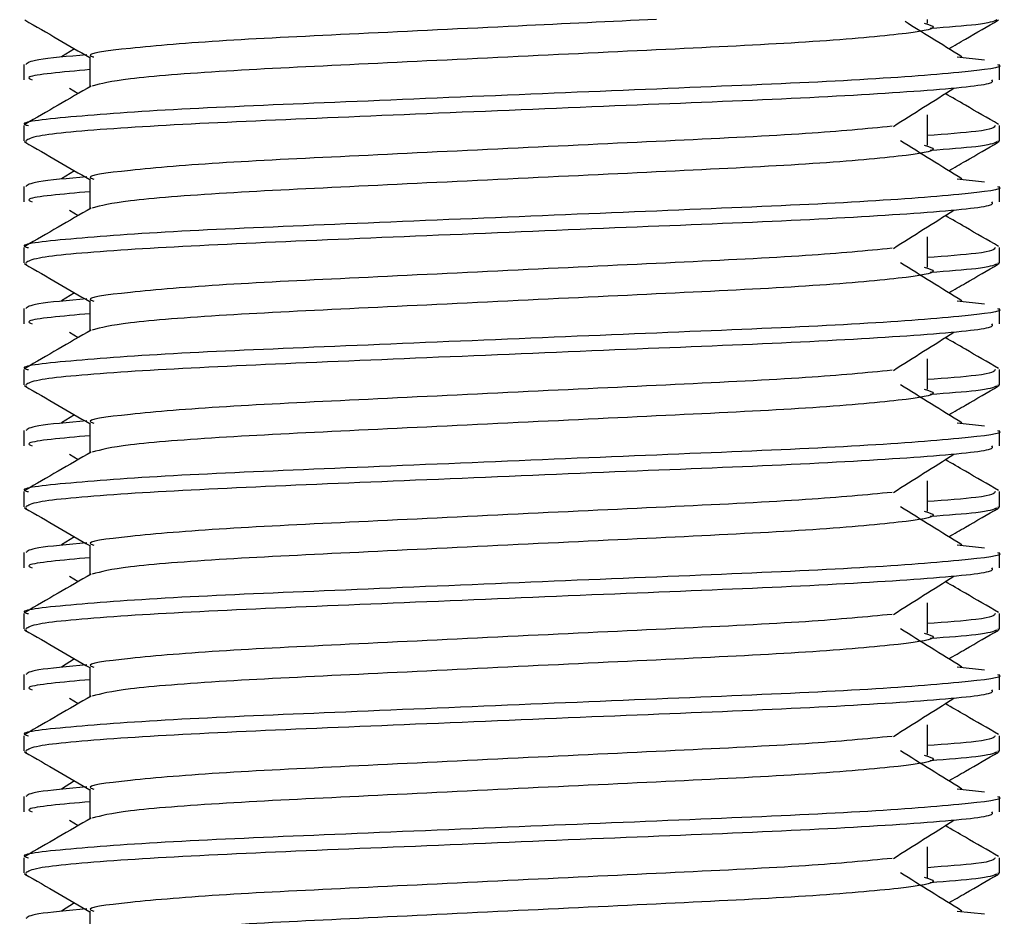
# Model space of a CAD drawing. Header units: millimetres. Extents: x 0 to 420, y 0 to 297.
# Tile 38 of 95: x 115.16 to 115.682, y 201.525 to 202. Entities that reach past the tile are written whole.
import ezdxf

# ---------------------------------------------------------------- set-up
doc = ezdxf.new("R2010")
doc.units = ezdxf.units.MM

msp = doc.modelspace()

# ---------------------------------------------------------------- linework, layer by layer
at = {"color": 7, "linetype": 'Continuous', "lineweight": 25}
for p, q in [((115.64139, 201.99762), (115.64139, 201.99964)), ((115.18956, 201.98411), (115.18258, 201.97978)), ((115.19764, 201.97976), (115.19764, 201.96398)), ((115.65712, 201.9798), (115.67169, 201.97823)), ((115.16266, 201.97575), (115.16266, 201.96767)), ((115.67963, 201.96767), (115.67963, 201.97575)), ((115.18683, 201.96326), (115.19141, 201.96037)), ((115.64139, 201.933), (115.64139, 201.94916)), ((115.16266, 201.94341), (115.16266, 201.93536)), ((115.67963, 201.93536), (115.67963, 201.94341)), ((115.16281, 201.93502), (115.16412, 201.93473)), ((115.67851, 201.93536), (115.67948, 201.93502)), ((115.18956, 201.91948), (115.18258, 201.91516)), ((115.16266, 201.91113), (115.16266, 201.90305)), ((115.19764, 201.91514), (115.19764, 201.89936)), ((115.65712, 201.91518), (115.67169, 201.91361)), ((115.67963, 201.90305), (115.67963, 201.91113)), ((115.18683, 201.89864), (115.19141, 201.89575)), ((115.64139, 201.86838), (115.64139, 201.88453)), ((115.16266, 201.87879), (115.16266, 201.87074)), ((115.67963, 201.87074), (115.67963, 201.87879)), ((115.16281, 201.8704), (115.16412, 201.8701)), ((115.67851, 201.87074), (115.67948, 201.8704)), ((115.18956, 201.85486), (115.18258, 201.85054)), ((115.19764, 201.85052), (115.19764, 201.83474)), ((115.65712, 201.85055), (115.67169, 201.84898)), ((115.16266, 201.84651), (115.16266, 201.83843)), ((115.67963, 201.83843), (115.67963, 201.84651)), ((115.18683, 201.83401), (115.19141, 201.83113)), ((115.64139, 201.80376), (115.64139, 201.81991)), ((115.16266, 201.81417), (115.16266, 201.80612)), ((115.67963, 201.80612), (115.67963, 201.81417)), ((115.67851, 201.80612), (115.67948, 201.80577)), ((115.16281, 201.80577), (115.16412, 201.80548)), ((115.18956, 201.79024), (115.18258, 201.78592)), ((115.19764, 201.7859), (115.19764, 201.77011)), ((115.65712, 201.78593), (115.67169, 201.78436)), ((115.16266, 201.78188), (115.16266, 201.7738)), ((115.67963, 201.7738), (115.67963, 201.78188)), ((115.18683, 201.76939), (115.19141, 201.76651)), ((115.64139, 201.73913), (115.64139, 201.75529)), ((115.16266, 201.74955), (115.16266, 201.7415)), ((115.67963, 201.7415), (115.67963, 201.74955)), ((115.16281, 201.74115), (115.16412, 201.74086)), ((115.67851, 201.7415), (115.67948, 201.74115)), ((115.18956, 201.72562), (115.18258, 201.72129)), ((115.16266, 201.71726), (115.16266, 201.70918)), ((115.19764, 201.72127), (115.19764, 201.70549)), ((115.65712, 201.72131), (115.67169, 201.71974)), ((115.67963, 201.70918), (115.67963, 201.71726)), ((115.18683, 201.70477), (115.19141, 201.70189)), ((115.64139, 201.67451), (115.64139, 201.69067)), ((115.16266, 201.68493), (115.16266, 201.67687)), ((115.67963, 201.67687), (115.67963, 201.68493)), ((115.16281, 201.67653), (115.16412, 201.67624)), ((115.67851, 201.67687), (115.67948, 201.67653)), ((115.18956, 201.661), (115.18258, 201.65667)), ((115.19764, 201.65665), (115.19764, 201.64087)), ((115.65712, 201.65669), (115.67169, 201.65512)), ((115.16266, 201.65264), (115.16266, 201.64456)), ((115.67963, 201.64456), (115.67963, 201.65264)), ((115.18683, 201.64015), (115.19141, 201.63726)), ((115.64139, 201.60989), (115.64139, 201.62605)), ((115.16266, 201.6203), (115.16266, 201.61225)), ((115.67963, 201.61225), (115.67963, 201.6203)), ((115.16281, 201.61191), (115.16412, 201.61162)), ((115.67851, 201.61225), (115.67948, 201.61191)), ((115.18956, 201.59637), (115.18258, 201.59205)), ((115.19764, 201.59203), (115.19764, 201.57625)), ((115.65712, 201.59207), (115.67169, 201.5905)), ((115.16266, 201.58802), (115.16266, 201.57994)), ((115.67963, 201.57994), (115.67963, 201.58802)), ((115.18683, 201.57553), (115.19141, 201.57264)), ((115.64139, 201.54527), (115.64139, 201.56142)), ((115.16266, 201.55568), (115.16266, 201.54763)), ((115.67963, 201.54763), (115.67963, 201.55568)), ((115.16281, 201.54729), (115.16412, 201.54699)), ((115.67851, 201.54763), (115.67948, 201.54729)), ((115.18956, 201.53175), (115.18258, 201.52743)), ((115.19764, 201.52741), (115.19764, 201.51163)), ((115.65712, 201.52744), (115.67169, 201.52587))]:
    msp.add_line(p, q, dxfattribs=at)
for points, knots in [([(115.16318, 201.99937), (115.16903, 201.99599), (115.18051, 201.98934), (115.192, 201.98269), (115.19764, 201.97943)], [0, 0, 0, 0, 0.508867, 1, 1, 1, 1]), ([(115.49779, 201.99964), (115.47354, 201.99849), (115.4215, 201.99601), (115.33912, 201.99198), (115.26514, 201.98848), (115.21606, 201.98431), (115.19415, 201.9814), (115.19906, 201.97995), (115.19972, 201.97975)], [0, 0, 0, 0, 0.1751641, 0.375954, 0.5690694, 0.7698149, 0.9688007, 1, 1, 1, 1]), ([(115.67817, 201.99935), (115.67635, 201.99854), (115.67312, 201.9971), (115.65206, 201.9955), (115.64287, 201.99479)], [0, 0, 0, 0, 0.563599, 1, 1, 1, 1]), ([(115.65274, 201.98411), (115.65569, 201.98581), (115.66448, 201.9909), (115.67327, 201.99599), (115.67911, 201.99937)], [0, 0, 0, 0, 0.3351873, 1, 1, 1, 1]), ([(115.63962, 201.99765), (115.642, 201.99697), (115.64874, 201.99503), (115.63011, 201.99183), (115.5816, 201.98757), (115.5091, 201.984), (115.42439, 201.98), (115.33903, 201.97582), (115.266, 201.97233), (115.21326, 201.96819), (115.20357, 201.9656), (115.19884, 201.96434)], [0, 0, 0, 0, 0.063807, 0.180322, 0.300081, 0.415215, 0.533317, 0.652534, 0.767193, 0.886384, 1, 1, 1, 1]), ([(115.65972, 201.97978), (115.65427, 201.98316), (115.64421, 201.98939), (115.63417, 201.99562), (115.62957, 201.99848)], [0, 0, 0, 0, 0.5412766, 1, 1, 1, 1]), ([(115.19607, 201.98097), (115.18602, 201.98004), (115.16625, 201.97821), (115.16458, 201.97656), (115.16376, 201.97575)], [0, 0, 0, 0, 0.507895, 1, 1, 1, 1]), ([(115.67853, 201.97575), (115.67888, 201.97564), (115.68308, 201.97427), (115.66167, 201.97164), (115.60699, 201.96737), (115.52281, 201.9638), (115.42485, 201.9598), (115.32646, 201.95563), (115.24068, 201.95213), (115.18398, 201.94796), (115.15864, 201.94505), (115.16428, 201.94361), (115.16504, 201.94341)], [0, 0, 0, 0, 0.011024, 0.131189, 0.254695, 0.373437, 0.495237, 0.618184, 0.736438, 0.859358, 0.981202, 1, 1, 1, 1]), ([(115.19764, 201.97304), (115.18297, 201.97172), (115.16203, 201.96984), (115.16584, 201.96817), (115.16698, 201.96767)], [0, 0, 0, 0, 0.700207, 1, 1, 1, 1]), ([(115.67531, 201.96767), (115.67583, 201.96698), (115.67727, 201.96505), (115.63862, 201.96146), (115.56853, 201.95744), (115.47585, 201.95388), (115.37601, 201.94962), (115.28215, 201.94584), (115.20885, 201.94209), (115.16796, 201.93827), (115.16497, 201.93619), (115.16378, 201.93536)], [0, 0, 0, 0, 0.068754, 0.191591, 0.313424, 0.432053, 0.555484, 0.675715, 0.795706, 0.919174, 1, 1, 1, 1]), ([(115.1983, 201.96436), (115.19246, 201.96098), (115.18077, 201.95421), (115.16908, 201.94745), (115.16324, 201.94407)], [0, 0, 0, 0, 0.499935, 1, 1, 1, 1]), ([(115.62338, 201.94302), (115.62872, 201.94639), (115.6394, 201.95314), (115.65011, 201.95989), (115.65547, 201.96326)], [0, 0, 0, 0, 0.49999, 1, 1, 1, 1]), ([(115.67906, 201.94407), (115.67321, 201.94745), (115.66382, 201.95288), (115.65443, 201.95832), (115.65089, 201.96037)], [0, 0, 0, 0, 0.622406, 1, 1, 1, 1]), ([(115.62272, 201.94305), (115.60905, 201.94172), (115.58131, 201.93904), (115.50875, 201.93553), (115.42443, 201.93153), (115.33925, 201.92736), (115.2651, 201.92386), (115.21607, 201.91969), (115.19415, 201.91678), (115.19906, 201.91533), (115.19972, 201.91513)], [0, 0, 0, 0, 0.134031, 0.271937, 0.413399, 0.556196, 0.693534, 0.836299, 0.977812, 1, 1, 1, 1]), ([(115.67726, 201.94341), (115.67677, 201.94241), (115.67596, 201.94075), (115.65119, 201.93887), (115.64139, 201.93812)], [0, 0, 0, 0, 0.604248, 1, 1, 1, 1]), ([(115.16318, 201.93475), (115.16903, 201.93136), (115.18051, 201.92472), (115.192, 201.91807), (115.19764, 201.91481)], [0, 0, 0, 0, 0.508867, 1, 1, 1, 1]), ([(115.63962, 201.93303), (115.642, 201.93235), (115.64874, 201.93041), (115.63011, 201.92721), (115.5816, 201.92295), (115.5091, 201.91938), (115.42439, 201.91538), (115.33903, 201.9112), (115.266, 201.90771), (115.21326, 201.90357), (115.20357, 201.90098), (115.19884, 201.89972)], [0, 0, 0, 0, 0.063807, 0.180322, 0.300081, 0.415215, 0.533317, 0.652534, 0.767193, 0.886384, 1, 1, 1, 1]), ([(115.65972, 201.91516), (115.65427, 201.91853), (115.64338, 201.92528), (115.63251, 201.93203), (115.62708, 201.9354)], [0, 0, 0, 0, 0.500011, 1, 1, 1, 1]), ([(115.67817, 201.93473), (115.67635, 201.93392), (115.67312, 201.93248), (115.65206, 201.93087), (115.64287, 201.93017)], [0, 0, 0, 0, 0.563599, 1, 1, 1, 1]), ([(115.65274, 201.91948), (115.65569, 201.92119), (115.66448, 201.92628), (115.67327, 201.93136), (115.67911, 201.93475)], [0, 0, 0, 0, 0.335187, 1, 1, 1, 1]), ([(115.19607, 201.91635), (115.18602, 201.91542), (115.16625, 201.91359), (115.16458, 201.91194), (115.16376, 201.91113)], [0, 0, 0, 0, 0.507895, 1, 1, 1, 1]), ([(115.67853, 201.91113), (115.67888, 201.91101), (115.68308, 201.90965), (115.66167, 201.90702), (115.60699, 201.90275), (115.52281, 201.89918), (115.42485, 201.89518), (115.32646, 201.89101), (115.24068, 201.88751), (115.18398, 201.88334), (115.15864, 201.88043), (115.16428, 201.87898), (115.16504, 201.87879)], [0, 0, 0, 0, 0.0110241, 0.1311888, 0.2546953, 0.3734373, 0.495237, 0.6181845, 0.7364377, 0.859358, 0.981202, 1, 1, 1, 1]), ([(115.19764, 201.90841), (115.18297, 201.9071), (115.16203, 201.90521), (115.16584, 201.90355), (115.16698, 201.90305)], [0, 0, 0, 0, 0.700207, 1, 1, 1, 1]), ([(115.67531, 201.90305), (115.67583, 201.90236), (115.67727, 201.90043), (115.63862, 201.89684), (115.56853, 201.89282), (115.47585, 201.88926), (115.37601, 201.885), (115.28215, 201.88122), (115.20885, 201.87746), (115.16796, 201.87365), (115.16497, 201.87156), (115.16378, 201.87074)], [0, 0, 0, 0, 0.068754, 0.191591, 0.313424, 0.432053, 0.555484, 0.675715, 0.795706, 0.919174, 1, 1, 1, 1]), ([(115.1983, 201.89974), (115.19246, 201.89636), (115.18077, 201.88959), (115.16908, 201.88283), (115.16324, 201.87945)], [0, 0, 0, 0, 0.499935, 1, 1, 1, 1]), ([(115.62338, 201.8784), (115.62872, 201.88177), (115.6394, 201.88852), (115.65011, 201.89526), (115.65547, 201.89864)], [0, 0, 0, 0, 0.49999, 1, 1, 1, 1]), ([(115.67906, 201.87945), (115.67321, 201.88283), (115.66382, 201.88826), (115.65443, 201.8937), (115.65089, 201.89575)], [0, 0, 0, 0, 0.622406, 1, 1, 1, 1]), ([(115.62272, 201.87842), (115.60905, 201.8771), (115.58131, 201.87442), (115.50875, 201.87091), (115.42443, 201.86691), (115.33925, 201.86274), (115.2651, 201.85923), (115.21607, 201.85507), (115.19415, 201.85216), (115.19906, 201.85071), (115.19972, 201.85051)], [0, 0, 0, 0, 0.134031, 0.271937, 0.413399, 0.556196, 0.693534, 0.836299, 0.977812, 1, 1, 1, 1]), ([(115.67726, 201.87879), (115.67677, 201.87779), (115.67596, 201.87613), (115.65119, 201.87425), (115.64139, 201.8735)], [0, 0, 0, 0, 0.604248, 1, 1, 1, 1]), ([(115.16318, 201.87012), (115.16903, 201.86674), (115.18051, 201.8601), (115.192, 201.85345), (115.19764, 201.85018)], [0, 0, 0, 0, 0.508867, 1, 1, 1, 1]), ([(115.65972, 201.85054), (115.65427, 201.85391), (115.64338, 201.86066), (115.63251, 201.8674), (115.62708, 201.87078)], [0, 0, 0, 0, 0.500011, 1, 1, 1, 1]), ([(115.67817, 201.8701), (115.67635, 201.86929), (115.67312, 201.86786), (115.65206, 201.86625), (115.64287, 201.86555)], [0, 0, 0, 0, 0.563599, 1, 1, 1, 1]), ([(115.65274, 201.85486), (115.65569, 201.85657), (115.66448, 201.86166), (115.67327, 201.86674), (115.67911, 201.87012)], [0, 0, 0, 0, 0.3351873, 1, 1, 1, 1]), ([(115.63962, 201.86841), (115.642, 201.86772), (115.64874, 201.86579), (115.63011, 201.86259), (115.5816, 201.85832), (115.5091, 201.85476), (115.42439, 201.85075), (115.33903, 201.84658), (115.266, 201.84308), (115.21326, 201.83894), (115.20357, 201.83636), (115.19884, 201.8351)], [0, 0, 0, 0, 0.063807, 0.180322, 0.300081, 0.415215, 0.533317, 0.652534, 0.767193, 0.886384, 1, 1, 1, 1]), ([(115.19607, 201.85173), (115.18602, 201.8508), (115.16625, 201.84897), (115.16458, 201.84732), (115.16376, 201.84651)], [0, 0, 0, 0, 0.507895, 1, 1, 1, 1]), ([(115.67853, 201.84651), (115.67888, 201.84639), (115.68308, 201.84503), (115.66167, 201.8424), (115.60699, 201.83813), (115.52281, 201.83456), (115.42485, 201.83056), (115.32646, 201.82639), (115.24068, 201.82288), (115.18398, 201.81872), (115.15864, 201.81581), (115.16428, 201.81436), (115.16504, 201.81417)], [0, 0, 0, 0, 0.011024, 0.131189, 0.254695, 0.373437, 0.495237, 0.618184, 0.736438, 0.859358, 0.981202, 1, 1, 1, 1]), ([(115.19764, 201.84379), (115.18297, 201.84247), (115.16203, 201.84059), (115.16584, 201.83893), (115.16698, 201.83843)], [0, 0, 0, 0, 0.700207, 1, 1, 1, 1]), ([(115.67531, 201.83843), (115.67583, 201.83773), (115.67727, 201.83581), (115.63862, 201.83222), (115.56853, 201.8282), (115.47585, 201.82464), (115.37601, 201.82038), (115.28215, 201.8166), (115.20885, 201.81284), (115.16796, 201.80903), (115.16497, 201.80694), (115.16378, 201.80612)], [0, 0, 0, 0, 0.068754, 0.191591, 0.313424, 0.432053, 0.555484, 0.675715, 0.795706, 0.919174, 1, 1, 1, 1]), ([(115.1983, 201.83512), (115.19246, 201.83174), (115.18077, 201.82497), (115.16908, 201.81821), (115.16324, 201.81482)], [0, 0, 0, 0, 0.499935, 1, 1, 1, 1]), ([(115.62338, 201.81378), (115.62872, 201.81715), (115.6394, 201.8239), (115.65011, 201.83064), (115.65547, 201.83401)], [0, 0, 0, 0, 0.49999, 1, 1, 1, 1]), ([(115.67906, 201.81482), (115.67321, 201.81821), (115.66382, 201.82364), (115.65443, 201.82908), (115.65089, 201.83113)], [0, 0, 0, 0, 0.622406, 1, 1, 1, 1]), ([(115.62272, 201.8138), (115.60905, 201.81248), (115.58131, 201.8098), (115.50875, 201.80628), (115.42443, 201.80229), (115.33925, 201.79812), (115.2651, 201.79461), (115.21607, 201.79045), (115.19415, 201.78753), (115.19906, 201.78608), (115.19972, 201.78589)], [0, 0, 0, 0, 0.134031, 0.271937, 0.413399, 0.556196, 0.693534, 0.836299, 0.977812, 1, 1, 1, 1]), ([(115.67726, 201.81417), (115.67677, 201.81317), (115.67596, 201.8115), (115.65119, 201.80962), (115.64139, 201.80888)], [0, 0, 0, 0, 0.604248, 1, 1, 1, 1]), ([(115.65972, 201.78592), (115.65427, 201.78929), (115.64338, 201.79604), (115.63251, 201.80278), (115.62708, 201.80616)], [0, 0, 0, 0, 0.500011, 1, 1, 1, 1]), ([(115.16318, 201.8055), (115.16903, 201.80212), (115.18051, 201.79548), (115.192, 201.78883), (115.19764, 201.78556)], [0, 0, 0, 0, 0.508867, 1, 1, 1, 1]), ([(115.63962, 201.80379), (115.642, 201.8031), (115.64874, 201.80117), (115.63011, 201.79797), (115.5816, 201.7937), (115.5091, 201.79013), (115.42439, 201.78613), (115.33903, 201.78196), (115.266, 201.77846), (115.21326, 201.77432), (115.20357, 201.77174), (115.19884, 201.77048)], [0, 0, 0, 0, 0.0638066, 0.1803218, 0.300081, 0.415215, 0.5333173, 0.6525337, 0.7671935, 0.8863835, 1, 1, 1, 1]), ([(115.67817, 201.80548), (115.67635, 201.80467), (115.67312, 201.80324), (115.65206, 201.80163), (115.64287, 201.80093)], [0, 0, 0, 0, 0.563599, 1, 1, 1, 1]), ([(115.65274, 201.79024), (115.65569, 201.79195), (115.66448, 201.79703), (115.67327, 201.80212), (115.67911, 201.8055)], [0, 0, 0, 0, 0.335187, 1, 1, 1, 1]), ([(115.19607, 201.78711), (115.18602, 201.78618), (115.16625, 201.78434), (115.16458, 201.7827), (115.16376, 201.78188)], [0, 0, 0, 0, 0.507895, 1, 1, 1, 1]), ([(115.67853, 201.78188), (115.67888, 201.78177), (115.68308, 201.7804), (115.66167, 201.77778), (115.60699, 201.77351), (115.52281, 201.76994), (115.42485, 201.76594), (115.32646, 201.76177), (115.24068, 201.75826), (115.18398, 201.7541), (115.15864, 201.75119), (115.16428, 201.74974), (115.16504, 201.74955)], [0, 0, 0, 0, 0.0110241, 0.1311888, 0.2546953, 0.3734373, 0.495237, 0.6181845, 0.7364377, 0.859358, 0.981202, 1, 1, 1, 1]), ([(115.19764, 201.77917), (115.18297, 201.77785), (115.16203, 201.77597), (115.16584, 201.7743), (115.16698, 201.7738)], [0, 0, 0, 0, 0.700207, 1, 1, 1, 1]), ([(115.1983, 201.7705), (115.19246, 201.76711), (115.18077, 201.76035), (115.16908, 201.75358), (115.16324, 201.7502)], [0, 0, 0, 0, 0.499935, 1, 1, 1, 1]), ([(115.67531, 201.7738), (115.67583, 201.77311), (115.67727, 201.77118), (115.63862, 201.76759), (115.56853, 201.76358), (115.47585, 201.76002), (115.37601, 201.75576), (115.28215, 201.75197), (115.20885, 201.74822), (115.16796, 201.74441), (115.16497, 201.74232), (115.16378, 201.7415)], [0, 0, 0, 0, 0.068754, 0.191591, 0.313424, 0.432053, 0.555484, 0.675715, 0.795706, 0.919174, 1, 1, 1, 1]), ([(115.62338, 201.74915), (115.62872, 201.75253), (115.6394, 201.75927), (115.65011, 201.76602), (115.65547, 201.76939)], [0, 0, 0, 0, 0.49999, 1, 1, 1, 1]), ([(115.67906, 201.7502), (115.67321, 201.75358), (115.66382, 201.75902), (115.65443, 201.76445), (115.65089, 201.76651)], [0, 0, 0, 0, 0.622406, 1, 1, 1, 1]), ([(115.62272, 201.74918), (115.60905, 201.74786), (115.58131, 201.74518), (115.50875, 201.74166), (115.42443, 201.73767), (115.33925, 201.73349), (115.2651, 201.72999), (115.21607, 201.72582), (115.19415, 201.72291), (115.19906, 201.72146), (115.19972, 201.72127)], [0, 0, 0, 0, 0.134031, 0.271937, 0.413399, 0.556196, 0.693534, 0.836299, 0.977812, 1, 1, 1, 1]), ([(115.67726, 201.74955), (115.67677, 201.74854), (115.67596, 201.74688), (115.65119, 201.745), (115.64139, 201.74426)], [0, 0, 0, 0, 0.604248, 1, 1, 1, 1]), ([(115.16318, 201.74088), (115.16903, 201.7375), (115.18051, 201.73085), (115.192, 201.72421), (115.19764, 201.72094)], [0, 0, 0, 0, 0.508867, 1, 1, 1, 1]), ([(115.63962, 201.73917), (115.642, 201.73848), (115.64874, 201.73654), (115.63011, 201.73335), (115.5816, 201.72908), (115.5091, 201.72551), (115.42439, 201.72151), (115.33903, 201.71734), (115.266, 201.71384), (115.21326, 201.7097), (115.20357, 201.70712), (115.19884, 201.70585)], [0, 0, 0, 0, 0.063807, 0.180322, 0.300081, 0.415215, 0.533317, 0.652534, 0.767193, 0.886384, 1, 1, 1, 1]), ([(115.65972, 201.72129), (115.65427, 201.72467), (115.64338, 201.73141), (115.63251, 201.73816), (115.62708, 201.74153)], [0, 0, 0, 0, 0.500011, 1, 1, 1, 1]), ([(115.67817, 201.74086), (115.67635, 201.74005), (115.67312, 201.73861), (115.65206, 201.73701), (115.64287, 201.73631)], [0, 0, 0, 0, 0.5635985, 1, 1, 1, 1]), ([(115.65274, 201.72562), (115.65569, 201.72732), (115.66448, 201.73241), (115.67327, 201.7375), (115.67911, 201.74088)], [0, 0, 0, 0, 0.335187, 1, 1, 1, 1]), ([(115.19607, 201.72248), (115.18602, 201.72155), (115.16625, 201.71972), (115.16458, 201.71807), (115.16376, 201.71726)], [0, 0, 0, 0, 0.507895, 1, 1, 1, 1]), ([(115.67853, 201.71726), (115.67888, 201.71715), (115.68308, 201.71578), (115.66167, 201.71315), (115.60699, 201.70889), (115.52281, 201.70532), (115.42485, 201.70132), (115.32646, 201.69714), (115.24068, 201.69364), (115.18398, 201.68947), (115.15864, 201.68657), (115.16428, 201.68512), (115.16504, 201.68493)], [0, 0, 0, 0, 0.011024, 0.131189, 0.254695, 0.373437, 0.495237, 0.618184, 0.736438, 0.859358, 0.981202, 1, 1, 1, 1]), ([(115.19764, 201.71455), (115.18297, 201.71323), (115.16203, 201.71135), (115.16584, 201.70968), (115.16698, 201.70918)], [0, 0, 0, 0, 0.700207, 1, 1, 1, 1]), ([(115.67531, 201.70918), (115.67583, 201.70849), (115.67727, 201.70656), (115.63862, 201.70297), (115.56853, 201.69896), (115.47585, 201.6954), (115.37601, 201.69113), (115.28215, 201.68735), (115.20885, 201.6836), (115.16796, 201.67979), (115.16497, 201.6777), (115.16378, 201.67687)], [0, 0, 0, 0, 0.068754, 0.191591, 0.313424, 0.432053, 0.555484, 0.675715, 0.795706, 0.919174, 1, 1, 1, 1]), ([(115.1983, 201.70587), (115.19246, 201.70249), (115.18077, 201.69573), (115.16908, 201.68896), (115.16324, 201.68558)], [0, 0, 0, 0, 0.499935, 1, 1, 1, 1]), ([(115.62338, 201.68453), (115.62872, 201.68791), (115.6394, 201.69465), (115.65011, 201.7014), (115.65547, 201.70477)], [0, 0, 0, 0, 0.49999, 1, 1, 1, 1]), ([(115.67906, 201.68558), (115.67321, 201.68896), (115.66382, 201.6944), (115.65443, 201.69983), (115.65089, 201.70189)], [0, 0, 0, 0, 0.622406, 1, 1, 1, 1]), ([(115.62272, 201.68456), (115.60905, 201.68324), (115.58131, 201.68055), (115.50875, 201.67704), (115.42443, 201.67305), (115.33925, 201.66887), (115.2651, 201.66537), (115.21607, 201.6612), (115.19415, 201.65829), (115.19906, 201.65684), (115.19972, 201.65664)], [0, 0, 0, 0, 0.134031, 0.271937, 0.413399, 0.556196, 0.693534, 0.836299, 0.977812, 1, 1, 1, 1]), ([(115.67726, 201.68493), (115.67677, 201.68392), (115.67596, 201.68226), (115.65119, 201.68038), (115.64139, 201.67964)], [0, 0, 0, 0, 0.604248, 1, 1, 1, 1]), ([(115.16318, 201.67626), (115.16903, 201.67288), (115.18051, 201.66623), (115.192, 201.65958), (115.19764, 201.65632)], [0, 0, 0, 0, 0.508867, 1, 1, 1, 1]), ([(115.65972, 201.65667), (115.65427, 201.66005), (115.64338, 201.66679), (115.63251, 201.67354), (115.62708, 201.67691)], [0, 0, 0, 0, 0.5000108, 1, 1, 1, 1]), ([(115.67817, 201.67624), (115.67635, 201.67543), (115.67312, 201.67399), (115.65206, 201.67239), (115.64287, 201.67169)], [0, 0, 0, 0, 0.563599, 1, 1, 1, 1]), ([(115.65274, 201.661), (115.65569, 201.6627), (115.66448, 201.66779), (115.67327, 201.67288), (115.67911, 201.67626)], [0, 0, 0, 0, 0.335187, 1, 1, 1, 1]), ([(115.63962, 201.67454), (115.642, 201.67386), (115.64874, 201.67192), (115.63011, 201.66872), (115.5816, 201.66446), (115.5091, 201.66089), (115.42439, 201.65689), (115.33903, 201.65271), (115.266, 201.64922), (115.21326, 201.64508), (115.20357, 201.64249), (115.19884, 201.64123)], [0, 0, 0, 0, 0.063807, 0.180322, 0.300081, 0.415215, 0.533317, 0.652534, 0.767193, 0.886384, 1, 1, 1, 1]), ([(115.19607, 201.65786), (115.18602, 201.65693), (115.16625, 201.6551), (115.16458, 201.65345), (115.16376, 201.65264)], [0, 0, 0, 0, 0.507895, 1, 1, 1, 1]), ([(115.67853, 201.65264), (115.67888, 201.65253), (115.68308, 201.65116), (115.66167, 201.64853), (115.60699, 201.64426), (115.52281, 201.6407), (115.42485, 201.63669), (115.32646, 201.63252), (115.24068, 201.62902), (115.18398, 201.62485), (115.15864, 201.62194), (115.16428, 201.6205), (115.16504, 201.6203)], [0, 0, 0, 0, 0.011024, 0.131189, 0.254695, 0.373437, 0.495237, 0.618184, 0.736438, 0.859358, 0.981202, 1, 1, 1, 1]), ([(115.19764, 201.64993), (115.18297, 201.64861), (115.16203, 201.64673), (115.16584, 201.64506), (115.16698, 201.64456)], [0, 0, 0, 0, 0.700207, 1, 1, 1, 1]), ([(115.67531, 201.64456), (115.67583, 201.64387), (115.67727, 201.64194), (115.63862, 201.63835), (115.56853, 201.63433), (115.47585, 201.63077), (115.37601, 201.62651), (115.28215, 201.62273), (115.20885, 201.61898), (115.16796, 201.61516), (115.16497, 201.61308), (115.16378, 201.61225)], [0, 0, 0, 0, 0.0687542, 0.1915913, 0.313424, 0.4320526, 0.5554842, 0.6757146, 0.7957061, 0.9191739, 1, 1, 1, 1]), ([(115.1983, 201.64125), (115.19246, 201.63787), (115.18077, 201.6311), (115.16908, 201.62434), (115.16324, 201.62096)], [0, 0, 0, 0, 0.499935, 1, 1, 1, 1]), ([(115.62338, 201.61991), (115.62872, 201.62328), (115.6394, 201.63003), (115.65011, 201.63678), (115.65547, 201.64015)], [0, 0, 0, 0, 0.49999, 1, 1, 1, 1]), ([(115.67906, 201.62096), (115.67321, 201.62434), (115.66382, 201.62977), (115.65443, 201.63521), (115.65089, 201.63726)], [0, 0, 0, 0, 0.622406, 1, 1, 1, 1]), ([(115.62272, 201.61994), (115.60905, 201.61861), (115.58131, 201.61593), (115.50875, 201.61242), (115.42443, 201.60842), (115.33925, 201.60425), (115.2651, 201.60075), (115.21607, 201.59658), (115.19415, 201.59367), (115.19906, 201.59222), (115.19972, 201.59202)], [0, 0, 0, 0, 0.134031, 0.271937, 0.413399, 0.556196, 0.693534, 0.836299, 0.977812, 1, 1, 1, 1]), ([(115.67726, 201.6203), (115.67677, 201.6193), (115.67596, 201.61764), (115.65119, 201.61576), (115.64139, 201.61501)], [0, 0, 0, 0, 0.604248, 1, 1, 1, 1]), ([(115.16318, 201.61164), (115.16903, 201.60825), (115.18051, 201.60161), (115.192, 201.59496), (115.19764, 201.5917)], [0, 0, 0, 0, 0.508867, 1, 1, 1, 1]), ([(115.63962, 201.60992), (115.642, 201.60924), (115.64874, 201.6073), (115.63011, 201.6041), (115.5816, 201.59984), (115.5091, 201.59627), (115.42439, 201.59227), (115.33903, 201.58809), (115.266, 201.5846), (115.21326, 201.58046), (115.20357, 201.57787), (115.19884, 201.57661)], [0, 0, 0, 0, 0.063807, 0.180322, 0.300081, 0.415215, 0.533317, 0.652534, 0.767193, 0.886384, 1, 1, 1, 1]), ([(115.65972, 201.59205), (115.65427, 201.59542), (115.64338, 201.60217), (115.63251, 201.60892), (115.62708, 201.61229)], [0, 0, 0, 0, 0.500011, 1, 1, 1, 1]), ([(115.67817, 201.61162), (115.67635, 201.61081), (115.67312, 201.60937), (115.65206, 201.60776), (115.64287, 201.60706)], [0, 0, 0, 0, 0.563599, 1, 1, 1, 1]), ([(115.65274, 201.59637), (115.65569, 201.59808), (115.66448, 201.60317), (115.67327, 201.60825), (115.67911, 201.61164)], [0, 0, 0, 0, 0.335187, 1, 1, 1, 1]), ([(115.19607, 201.59324), (115.18602, 201.59231), (115.16625, 201.59048), (115.16458, 201.58883), (115.16376, 201.58802)], [0, 0, 0, 0, 0.507895, 1, 1, 1, 1]), ([(115.67853, 201.58802), (115.67888, 201.5879), (115.68308, 201.58654), (115.66167, 201.58391), (115.60699, 201.57964), (115.52281, 201.57607), (115.42485, 201.57207), (115.32646, 201.5679), (115.24068, 201.5644), (115.18398, 201.56023), (115.15864, 201.55732), (115.16428, 201.55588), (115.16504, 201.55568)], [0, 0, 0, 0, 0.011024, 0.131189, 0.254695, 0.373437, 0.495237, 0.618184, 0.736438, 0.859358, 0.981202, 1, 1, 1, 1]), ([(115.19764, 201.5853), (115.18297, 201.58399), (115.16203, 201.58211), (115.16584, 201.58044), (115.16698, 201.57994)], [0, 0, 0, 0, 0.700207, 1, 1, 1, 1]), ([(115.1983, 201.57663), (115.19246, 201.57325), (115.18077, 201.56648), (115.16908, 201.55972), (115.16324, 201.55634)], [0, 0, 0, 0, 0.499935, 1, 1, 1, 1]), ([(115.67531, 201.57994), (115.67583, 201.57925), (115.67727, 201.57732), (115.63862, 201.57373), (115.56853, 201.56971), (115.47585, 201.56615), (115.37601, 201.56189), (115.28215, 201.55811), (115.20885, 201.55435), (115.16796, 201.55054), (115.16497, 201.54846), (115.16378, 201.54763)], [0, 0, 0, 0, 0.068754, 0.191591, 0.313424, 0.432053, 0.555484, 0.675715, 0.795706, 0.919174, 1, 1, 1, 1]), ([(115.62338, 201.55529), (115.62872, 201.55866), (115.6394, 201.56541), (115.65011, 201.57215), (115.65547, 201.57553)], [0, 0, 0, 0, 0.49999, 1, 1, 1, 1]), ([(115.67906, 201.55634), (115.67321, 201.55972), (115.66382, 201.56515), (115.65443, 201.57059), (115.65089, 201.57264)], [0, 0, 0, 0, 0.622406, 1, 1, 1, 1]), ([(115.67726, 201.55568), (115.67677, 201.55468), (115.67596, 201.55302), (115.65119, 201.55114), (115.64139, 201.55039)], [0, 0, 0, 0, 0.604248, 1, 1, 1, 1]), ([(115.62272, 201.55531), (115.60905, 201.55399), (115.58131, 201.55131), (115.50875, 201.5478), (115.42443, 201.5438), (115.33925, 201.53963), (115.2651, 201.53613), (115.21607, 201.53196), (115.19415, 201.52905), (115.19906, 201.5276), (115.19972, 201.5274)], [0, 0, 0, 0, 0.134031, 0.271937, 0.413399, 0.556196, 0.693534, 0.836299, 0.977812, 1, 1, 1, 1]), ([(115.16318, 201.54701), (115.16903, 201.54363), (115.18051, 201.53699), (115.192, 201.53034), (115.19764, 201.52707)], [0, 0, 0, 0, 0.508867, 1, 1, 1, 1]), ([(115.63962, 201.5453), (115.642, 201.54462), (115.64874, 201.54268), (115.63011, 201.53948), (115.5816, 201.53521), (115.5091, 201.53165), (115.42439, 201.52765), (115.33903, 201.52347), (115.266, 201.51998), (115.21326, 201.51583), (115.20357, 201.51325), (115.19884, 201.51199)], [0, 0, 0, 0, 0.063807, 0.180322, 0.300081, 0.415215, 0.533317, 0.652534, 0.767193, 0.886384, 1, 1, 1, 1]), ([(115.65972, 201.52743), (115.65427, 201.5308), (115.64338, 201.53755), (115.63251, 201.54429), (115.62708, 201.54767)], [0, 0, 0, 0, 0.500011, 1, 1, 1, 1]), ([(115.67817, 201.54699), (115.67635, 201.54618), (115.67312, 201.54475), (115.65206, 201.54314), (115.64287, 201.54244)], [0, 0, 0, 0, 0.563599, 1, 1, 1, 1]), ([(115.65274, 201.53175), (115.65569, 201.53346), (115.66448, 201.53855), (115.67327, 201.54363), (115.67911, 201.54701)], [0, 0, 0, 0, 0.335187, 1, 1, 1, 1]), ([(115.19607, 201.52862), (115.18602, 201.52769), (115.16625, 201.52586), (115.16458, 201.52421), (115.16376, 201.5234)], [0, 0, 0, 0, 0.507895, 1, 1, 1, 1])]:
    msp.add_open_spline(points, degree=3, knots=knots, dxfattribs=at)

doc.saveas('drawing.dxf')
